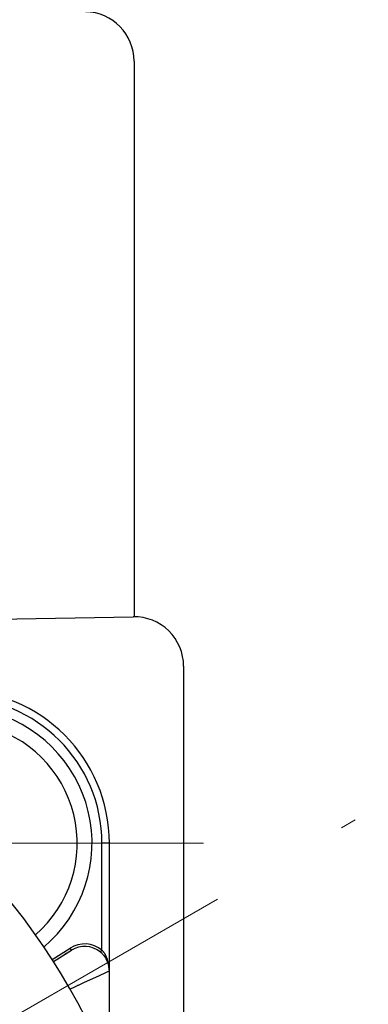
# Model space of a CAD drawing. Header units: millimetres. Extents: x 0 to 1076, y 0 to 742.
# Tile 30 of 132: x 502.56 to 509.61, y 231.74 to 251.66. Entities that reach past the tile are written whole.
import ezdxf

# ---------------------------------------------------------------- set-up
doc = ezdxf.new("R2010")
doc.units = ezdxf.units.MM
doc.header["$LTSCALE"] = 0.454724
doc.linetypes.add('CENTER', pattern=[50.8, 31.75, -6.35, 6.35, -6.35])
doc.layers.add('NoLayerName_001', color=7, linetype='Continuous')

# ---------------------------------------------------------------- blocks, each defined once
blk = doc.blocks.new('DIM_0003')
at = {"color": 3, "linetype": 'Continuous', "lineweight": 13}
blk.add_arc((59.306, 51.361), 59.306, 300, 210, dxfattribs=at)

msp = doc.modelspace()

# ---------------------------------------------------------------- linework, layer by layer
at = {"layer": 'NoLayerName_001', "color": 7, "linetype": 'Continuous', "lineweight": 25}
for p, q in [((504.876358, 250.819341), (504.876358, 239.581533)), ((477.859119, 239.115719), (504.859119, 239.581236)), ((505.876358, 238.581384), (505.876358, 225.098774))]:
    msp.add_line(p, q, dxfattribs=at)
at = {"layer": 'NoLayerName_001', "color": 4, "linetype": 'CENTER', "lineweight": 13}
for p, q in [((474.05585, 215.098774), (509.341304, 235.470841)), ((496.275853, 234.998269), (506.275853, 234.998269))]:
    msp.add_line(p, q, dxfattribs=at)
at = {"layer": 'NoLayerName_001', "color": 60, "linetype": 'Continuous', "lineweight": 25}
for p, q in [((504.376358, 234.998269), (504.226358, 234.998269)), ((504.226358, 232.835924), (504.226358, 234.998269)), ((504.376358, 230.415815), (504.376358, 234.998269)), ((503.217371, 232.646659), (503.581293, 232.876827)), ((503.608019, 232.83457), (503.581293, 232.876827)), ((503.244157, 232.60444), (503.608019, 232.83457)), ((504.194499, 232.797431), (504.226358, 232.835924))]:
    msp.add_line(p, q, dxfattribs=at)
at = {"layer": 'NoLayerName_001', "color": 7, "linetype": 'Continuous', "lineweight": 25}
for centre, end in [((503.876358, 250.819341), 89), ((504.876358, 238.581384), 90.9877604)]:
    msp.add_arc(centre, 1, 0, end, dxfattribs=at)
at = {"layer": 'NoLayerName_001', "color": 60, "linetype": 'Continuous', "lineweight": 25}
for centre, radius, start, end in [((491.426358, 225.098774), 14, 270, 90), ((501.275853, 234.998269), 3.100505, 0, 90), ((501.275853, 234.998269), 2.950505, 0, 90), ((503.875656, 232.411843), 0.55032, 50.4102216, 122.3362509), ((503.875699, 232.411912), 0.500271, 50.4113492, 122.3470565), ((503.857376, 232.389974), 0.528842, 45.4034987, 50.3961797), ((503.866245, 232.399015), 0.516177, 41.8836167, 45.3999466), ((503.802016, 232.462183), 0.566046, 22.6038826, 30.5551592), ((503.904393, 232.427803), 0.468282, 29.0926885, 30.9073802), ((503.730879, 232.4324), 0.643166, 16.8698854, 22.6175549), ((503.875876, 232.412815), 0.500498, 21.759527, 29.0049418), ((503.878341, 232.413271), 0.498122, 22.0563949, 29.0965281), ((503.879815, 232.413838), 0.496543, 0.0076595, 22.0596706), ((503.876702, 232.413018), 0.499656, 359.995094, 21.7730296), ((503.69591, 232.421695), 0.679736, 11.7911734, 16.8780017), ((503.661446, 232.414655), 0.714912, 359.9398664, 11.7791251)]:
    msp.add_arc(centre, radius, start, end, dxfattribs=at)
at = {"layer": 'NoLayerName_001', "color": 4, "linetype": 'Continuous', "lineweight": 25}
for radius, start, end in [(2.75, 310.2341762, 140.0559433), (2.45, 310.9420523, 139.3480671)]:
    msp.add_arc((501.275853, 234.998269), radius, start, end, dxfattribs=at)
at = {"layer": 'NoLayerName_001', "color": 60, "linetype": 'Continuous', "lineweight": 25}
for points, knots in [([(503.608019, 232.83457), (503.605098, 232.832503), (503.593467, 232.824149), (503.578362, 232.814534), (503.563441, 232.804651), (503.548456, 232.794865), (503.521435, 232.777326), (503.479383, 232.750071), (503.404171, 232.701587), (503.325855, 232.651313), (503.265572, 232.612702), (503.247489, 232.601116)], [0, 0, 0, 0, 0.0107366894, 0.0429544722, 0.0536910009, 0.0644289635, 0.0966455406, 0.1503356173, 0.2147643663, 0.3650993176, 0.4295281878, 0.4295281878, 0.4295281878, 0.4295281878]), ([(504.226358, 232.835924), (504.227546, 232.834599), (504.229931, 232.831958), (504.233448, 232.827942), (504.236927, 232.823893), (504.240362, 232.819806), (504.243756, 232.815683), (504.247107, 232.811524), (504.250415, 232.80733), (504.253681, 232.803102), (504.256904, 232.79884), (504.260084, 232.794545), (504.26322, 232.790218), (504.266314, 232.785859), (504.269363, 232.78147), (504.272368, 232.77705), (504.27533, 232.772602), (504.278247, 232.768125), (504.28112, 232.763621), (504.283947, 232.759088), (504.286734, 232.754533), (504.288548, 232.751471), (504.289461, 232.749943)], [0, 0, 0, 0, 0.0053377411, 0.0106755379, 0.0160136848, 0.0213524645, 0.0266921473, 0.032032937, 0.0373747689, 0.0427174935, 0.0480609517, 0.0534049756, 0.0587493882, 0.0640940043, 0.0694386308, 0.0747830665, 0.0801271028, 0.0854705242, 0.0908131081, 0.0961546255, 0.101494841, 0.1068335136, 0.1068335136, 0.1068335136, 0.1068335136]), ([(504.25054, 232.743625), (504.251577, 232.742457), (504.253659, 232.740129), (504.256735, 232.736595), (504.259782, 232.733037), (504.262795, 232.729448), (504.265775, 232.725831), (504.268721, 232.722186), (504.271634, 232.718512), (504.274512, 232.71481), (504.277355, 232.71108), (504.280163, 232.707323), (504.282934, 232.70354), (504.28567, 232.69973), (504.288369, 232.695893), (504.29103, 232.692031), (504.293653, 232.688144), (504.296238, 232.684232), (504.298785, 232.680295), (504.30129, 232.676334), (504.303761, 232.672351), (504.305369, 232.669673), (504.306178, 232.668337)], [0, 0, 0, 0, 0.0046846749, 0.00936932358, 0.0140542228, 0.01873965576, 0.02342591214, 0.02811323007, 0.03280152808, 0.03749061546, 0.0421803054, 0.04687041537, 0.05156076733, 0.05625118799, 0.06094150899, 0.06563156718, 0.07032120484, 0.0750102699, 0.07969861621, 0.08438610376, 0.08907259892, 0.09375797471, 0.09375797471, 0.09375797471, 0.09375797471]), ([(504.313602, 232.655499), (504.313452, 232.655834), (504.313114, 232.65649), (504.312834, 232.657567), (504.312678, 232.658674), (504.312657, 232.65981), (504.312748, 232.660962), (504.312941, 232.662119), (504.31322, 232.663269), (504.313574, 232.664402), (504.313987, 232.665507), (504.314449, 232.666574), (504.314952, 232.667601), (504.315491, 232.668589), (504.316063, 232.669543), (504.316666, 232.67047), (504.317295, 232.671374), (504.317948, 232.67226), (504.318621, 232.673135), (504.319311, 232.674001), (504.32002, 232.674857), (504.320745, 232.675702), (504.321485, 232.676536), (504.32224, 232.677359), (504.323008, 232.678169), (504.323787, 232.678967), (504.324318, 232.679487), (504.324582, 232.679748)], [0, 0, 0, 0, 0.00110351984, 0.00220482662, 0.00331826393, 0.00445141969, 0.00560613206, 0.00677966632, 0.00796579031, 0.00915564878, 0.01033843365, 0.01150221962, 0.01264311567, 0.01376646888, 0.01487754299, 0.01598101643, 0.01708100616, 0.01818111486, 0.01928443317, 0.02039206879, 0.0215032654, 0.02261715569, 0.02373285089, 0.02484944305, 0.02596600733, 0.027081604, 0.02819528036, 0.02819528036, 0.02819528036, 0.02819528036]), ([(504.37635, 232.412993), (504.373881, 232.411721), (504.36898, 232.409079), (504.361355, 232.405673), (504.351244, 232.401002), (504.2878, 232.372371), (504.206539, 232.335851), (504.110238, 232.292042), (504.049461, 232.264276), (503.988735, 232.236398), (503.92806, 232.208408), (503.869966, 232.181472), (503.814445, 232.155604), (503.761492, 232.130818), (503.708585, 232.105933), (503.658245, 232.082134), (503.615489, 232.061833), (503.590363, 232.049841), (503.580311, 232.045048)], [0, 0, 0, 0, 0.0083330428, 0.0166929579, 0.0250428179, 0.0417484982, 0.2255014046, 0.2923206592, 0.3591399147, 0.4259591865, 0.4927784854, 0.55959779, 0.6180646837, 0.6765315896, 0.734998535, 0.7934654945, 0.8435799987, 0.8769896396, 0.8769896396, 0.8769896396, 0.8769896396])]:
    msp.add_open_spline(points, degree=3, knots=knots, dxfattribs=at)

# ---------------------------------------------------------------- block references
at = {"layer": 'NoLayerName_001', "color": 3, "linetype": 'Continuous', "lineweight": 13}
msp.add_blockref('DIM_0003', (432.070374, 173.738251), dxfattribs=at)

doc.saveas('drawing.dxf')
